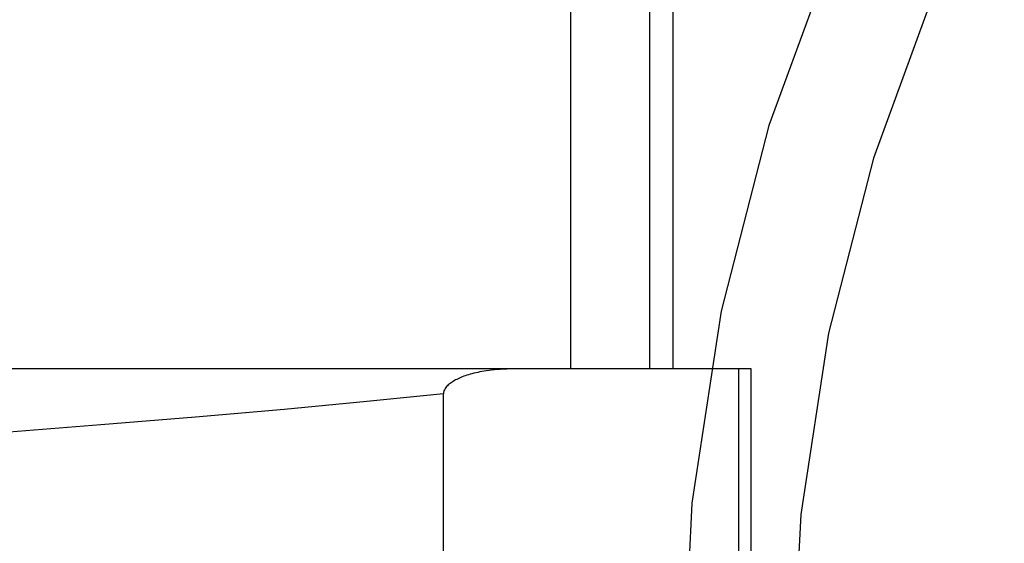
# Model space of a CAD drawing. Header units: inches. Extents: x 0 to 245, y 0 to 158.
# Tile 32 of 159: x 75.0787 to 75.2136, y 77.867 to 77.9387. Entities that reach past the tile are written whole.
import ezdxf

# ---------------------------------------------------------------- set-up
doc = ezdxf.new("R2010")
doc.units = ezdxf.units.IN
doc.header["$LTSCALE"] = 13.466196
doc.header["$MEASUREMENT"] = 0
doc.linetypes.add('HIDDEN', pattern=[0.2, 0.1, -0.1])
doc.layers.add('DEFAULT_2', color=8, linetype='HIDDEN')

msp = doc.modelspace()

# ---------------------------------------------------------------- linework, layer by layer
at = {"layer": 'DEFAULT_2', "color": 8, "linetype": 'HIDDEN'}
for p, q in [((75.1542, 78.04718), (75.1542, 77.89093)), ((75.16501, 78.04718), (75.16501, 77.89093)), ((75.16821, 78.04718), (75.16821, 77.89093)), ((75.17896, 77.89093), (74.70153, 77.89093)), ((75.17725, 77.51593), (75.17725, 77.89093)), ((75.17896, 77.51593), (75.17896, 77.89093)), ((75.13678, 77.88749), (75.1263, 77.88644)), ((75.13678, 77.51936), (75.13678, 77.88749)), ((75.1263, 77.88644), (75.11496, 77.88537)), ((75.1028, 77.88431), (75.08985, 77.88325)), ((75.11496, 77.88537), (75.1028, 77.88431)), ((75.08985, 77.88325), (75.07617, 77.88219))]:
    msp.add_line(p, q, dxfattribs=at)
msp.add_lwpolyline([(75.14643, 77.89093), (75.14593, 77.89092), (75.14546, 77.89091), (75.145, 77.89089), (75.14457, 77.89086), (75.14416, 77.89083), (75.14377, 77.8908), (75.14339, 77.89076), (75.14304, 77.89071), (75.1427, 77.89066), (75.14237, 77.89061), (75.14206, 77.89056), (75.14177, 77.89051), (75.14149, 77.89045), (75.14121, 77.89039), (75.14095, 77.89032), (75.1407, 77.89026), (75.14046, 77.89019), (75.14023, 77.89013), (75.14, 77.89005), (75.13979, 77.88998), (75.13957, 77.88991), (75.13937, 77.88983), (75.13917, 77.88975), (75.13898, 77.88967), (75.1388, 77.88958), (75.13862, 77.88949), (75.13845, 77.88941), (75.13829, 77.88932), (75.13813, 77.88922), (75.13799, 77.88913), (75.13784, 77.88903), (75.13771, 77.88893), (75.13758, 77.88883), (75.13746, 77.88873), (75.13734, 77.88861), (75.13723, 77.8885), (75.13713, 77.88837), (75.13703, 77.88823), (75.13694, 77.88808), (75.13686, 77.88791), (75.13681, 77.88771), (75.13678, 77.88749)], dxfattribs=at)
for radius in [0.265, 0.25]:
    msp.add_arc((75.43447, 77.84543), radius, 90, 270, dxfattribs=at)

doc.saveas('drawing.dxf')
